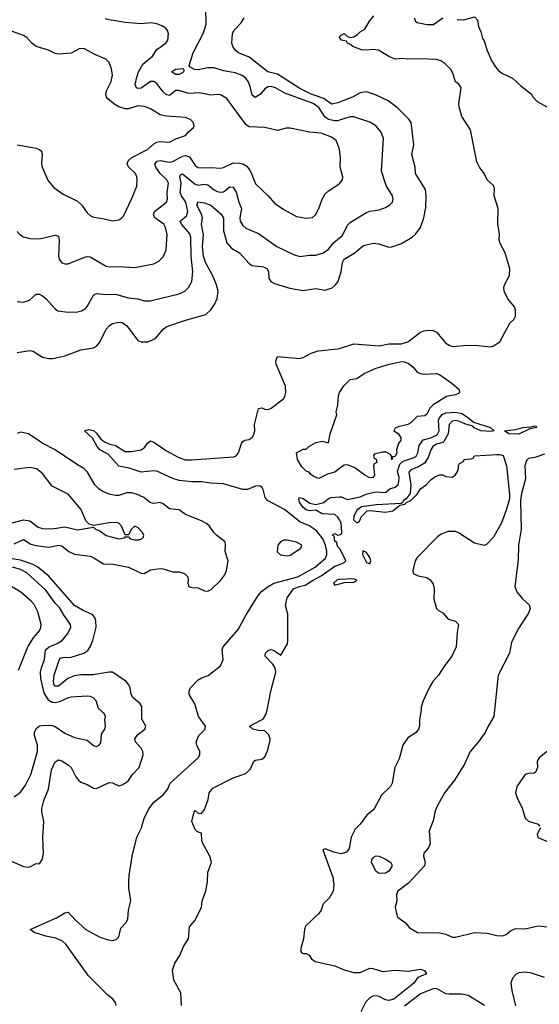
# Model space of a CAD drawing. Header units: inches. Extents: x 1552611 to 1694776, y 811966 to 917215.
# Tile 204 of 256: x 1607986 to 1611258, y 873138 to 879339. Entities that reach past the tile are written whole.
import ezdxf

# ---------------------------------------------------------------- set-up
doc = ezdxf.new("R2010")
doc.units = ezdxf.units.IN
doc.header["$MEASUREMENT"] = 0
doc.layers.add('B6807', color=7, linetype='Continuous')
doc.layers.add('B6817', color=7, linetype='Continuous')

msp = doc.modelspace()

# ---------------------------------------------------------------- linework, layer by layer
at = {"layer": 'B6807', "color": 5}
for points, elevation in [([(1610000, 878705.8), (1609990, 878702.7), (1609970, 878701.8), (1609930, 878710.5), (1609906.8, 878726.8), (1609870, 878785), (1609834.8, 878810), (1609656.5, 878876.5), (1609596.2, 878910), (1609570, 878918.4), (1609550, 878916.4), (1609530, 878903.9), (1609503.2, 878870), (1609469.1, 878849.1), (1609450, 878863.6), (1609437.4, 878917.4), (1609423.7, 878950), (1609410, 878969.8), (1609386.5, 878986.5), (1609343.1, 879003.1), (1609270, 879015.8), (1609210, 879035.7), (1609170, 879034.8), (1609110, 879022.8), (1609085.6, 879025.6), (1609059.5, 879039.5), (1609052.3, 879050), (1609078.7, 879130), (1609143.4, 879256.6), (1609160.3, 879310), (1609157.1, 879410)], 840), ([(1610000, 878519.2), (1609998.5, 878530), (1609978.6, 878578.6), (1609950, 878599.8), (1609883.6, 878623.6), (1609810, 878630.9), (1609690, 878656.4), (1609664.2, 878655.8), (1609610, 878640.9), (1609530, 878659.7), (1609430, 878664.4), (1609410, 878679.7), (1609290, 878842.4), (1609250, 878865.4), (1609230, 878868.2), (1609190, 878864.2), (1609117.7, 878877.7), (1609050, 878874.3), (1608986.3, 878893.7), (1608968, 878892), (1608930, 878861.6), (1608910, 878864.7), (1608886.8, 878886.8), (1608850, 878937.7), (1608830, 878950.4), (1608810, 878948.6), (1608750, 878907.6), (1608730, 878905.6), (1608720.9, 878910), (1608712.8, 878930), (1608722.9, 878977.1), (1608734, 879010), (1608761.8, 879058.2), (1608822.6, 879110), (1608850, 879150.3), (1608906.3, 879190), (1608919.2, 879210), (1608922.6, 879250), (1608916.9, 879270), (1608905.4, 879285.4), (1608881, 879301), (1608850, 879311.8), (1608810, 879318.4), (1608750, 879313.7), (1608650, 879321.6), (1608550, 879337.1), (1608524.2, 879344.2)], 860), ([(1610000, 878819.3), (1609990, 878815.6), (1609950, 878807.6), (1609902.2, 878842.2), (1609822.2, 878870), (1609750, 878905.6), (1609610, 878995.2), (1609548.9, 879010), (1609430, 879102.7), (1609362.7, 879130), (1609345.2, 879145.2), (1609327.8, 879170), (1609322.1, 879190), (1609325.2, 879250), (1609334.9, 879270), (1609380.1, 879319.9), (1609398.7, 879350)], 820), ([(1607970, 878550.3), (1608089.3, 878529.3), (1608110, 878520.9), (1608122.6, 878510), (1608126.9, 878490), (1608122.2, 878430), (1608127.9, 878410), (1608164.4, 878324.4), (1608201.6, 878281.6), (1608259.4, 878239.4), (1608350, 878196.5), (1608376.5, 878170), (1608410, 878121.6), (1608430, 878104.9), (1608450, 878095.3), (1608510, 878087), (1608570, 878072), (1608610, 878078.4), (1608629.7, 878090.3), (1608638.7, 878101.3), (1608690.7, 878209.3), (1608723.5, 878290), (1608726.2, 878330), (1608722.7, 878350), (1608714.5, 878370), (1608671.7, 878411.7), (1608663.2, 878430), (1608669, 878450), (1608691.7, 878470), (1608790, 878522.3), (1608830, 878557.7), (1608850, 878568.2), (1608870, 878571.9), (1608930, 878568.4), (1608970, 878589.2), (1609030, 878608.9), (1609048, 878632), (1609079.5, 878660.5), (1609085.2, 878670), (1609080.9, 878690), (1609062, 878710), (1609030, 878722.3), (1608910, 878730.8), (1608870, 878740.4), (1608810, 878776.8), (1608771.3, 878791.3), (1608730, 878795.8), (1608670, 878777.4), (1608650, 878778.1), (1608610, 878789.9), (1608584.2, 878804.2), (1608540.5, 878840.5), (1608532.7, 878850), (1608528.1, 878870), (1608533.2, 878890), (1608561.5, 878950), (1608570.9, 878989.1), (1608564, 879030), (1608549.7, 879070), (1608527.8, 879090), (1608459, 879119), (1608394.6, 879154.6), (1608363.3, 879156.8), (1608310, 879128.4), (1608230, 879121.4), (1608210, 879125.8), (1608166.4, 879146.4), (1608090, 879170.9), (1608061.1, 879190), (1608030, 879227.6), (1608010, 879238.9), (1607910, 879275.4)], 880), ([(1610000, 879228.6), (1609999, 879230), (1610000, 879231)], 780), ([(1607970, 878005.5), (1607986.2, 877986.2), (1608010, 877970.3), (1608050, 877960.3), (1608110, 877959.6), (1608210, 877982.3), (1608230, 877974.9), (1608235.2, 877950), (1608229.2, 877849.2), (1608234.4, 877830), (1608250, 877808), (1608270, 877800.4), (1608290, 877801.3), (1608390, 877840.7), (1608410, 877846.4), (1608430, 877846), (1608530, 877786.7), (1608550, 877782), (1608610, 877784.7), (1608710, 877777.7), (1608830, 877801.7), (1608862.9, 877817.1), (1608890, 877844.9), (1608907.1, 877890), (1608913.8, 877986.2), (1608904, 878030), (1608894.3, 878050), (1608837.1, 878090), (1608827.3, 878110), (1608834.5, 878130), (1608909.8, 878190), (1608917.3, 878210), (1608915, 878250), (1608922.5, 878310), (1608912.4, 878330), (1608869.9, 878369.9), (1608842.9, 878410), (1608836.8, 878430), (1608851.8, 878448.2), (1608870, 878451), (1608930, 878442.2), (1608950, 878445.3), (1609010, 878478.7), (1609030, 878484.4), (1609055.9, 878475.9), (1609090, 878420.2), (1609110, 878407.4), (1609125, 878405), (1609190, 878408.2), (1609250, 878402.8), (1609270, 878407.3), (1609330, 878436.6), (1609370, 878435.9), (1609390, 878430.2), (1609415.3, 878415.3), (1609432.7, 878392.7), (1609446.3, 878370), (1609470, 878304.4), (1609550.2, 878230.2), (1609590, 878183.7), (1609650, 878143.2), (1609730, 878099.5), (1609789.1, 878089.1), (1609830, 878093.7), (1609847.8, 878110), (1609869.8, 878150), (1609890, 878208), (1609910, 878243.1), (1609930, 878261.1), (1609996.5, 878303.5), (1610000, 878307.7)], 860), ([(1607970, 877563.8), (1608010, 877560.5), (1608047.6, 877572.4), (1608090, 877610.8), (1608110, 877610.6), (1608130, 877600.5), (1608150, 877583.1), (1608210, 877517), (1608226, 877506), (1608290, 877496.5), (1608350, 877499.6), (1608374.9, 877505.1), (1608399.5, 877520.5), (1608410, 877532), (1608450, 877604.4), (1608470, 877614), (1608528.6, 877608.6), (1608590, 877610.1), (1608670, 877586.8), (1608730, 877581.1), (1608770, 877569.1), (1608808.1, 877568.1), (1608990, 877611.3), (1609026, 877630), (1609048.3, 877651.7), (1609069.8, 877690.2), (1609075.7, 877750), (1609065.9, 877850), (1609062.9, 877970), (1609057.4, 877990), (1609003.8, 878050), (1608995.9, 878070), (1609036.5, 878103.5), (1609044.5, 878130), (1609032, 878190), (1609004.3, 878230), (1608996.5, 878250), (1609001.9, 878310), (1608994.2, 878350), (1608999.2, 878360.8), (1609010, 878367.3), (1609090, 878302.9), (1609110, 878296.9), (1609150, 878303.4), (1609170, 878298.9), (1609210, 878266.7), (1609230, 878256.8), (1609250, 878251.9), (1609270, 878255.1), (1609310, 878285.6), (1609330, 878284.7), (1609350, 878251.6), (1609365.2, 878190), (1609382.1, 878150), (1609371.8, 878090), (1609374.4, 878070), (1609390, 878041.7), (1609410, 878026.7), (1609490, 877992.8), (1609604.9, 877910), (1609710, 877860.3), (1609750, 877847.4), (1609810, 877855.8), (1609850, 877855.5), (1609899.6, 877870), (1609930, 877892.9), (1609964.2, 877935.8), (1610000, 877964.8)], 840), ([(1607970, 877242), (1608050, 877254.9), (1608070, 877250.4), (1608130, 877214), (1608170, 877204.9), (1608194.5, 877205.5), (1608270, 877222.3), (1608370, 877260.3), (1608450, 877273.1), (1608470, 877283.7), (1608490, 877308.5), (1608529.9, 877390.1), (1608548.6, 877411.4), (1608570, 877424.7), (1608610, 877434.9), (1608630, 877431.4), (1608660.2, 877410), (1608730, 877317.7), (1608750, 877309.4), (1608792.3, 877310), (1608841.3, 877330), (1608889.7, 877390), (1608913.2, 877406.8), (1609030, 877446.7), (1609157.6, 877482.4), (1609190, 877511.7), (1609214.8, 877550), (1609230, 877583.8), (1609235.2, 877630), (1609225.9, 877670), (1609200.1, 877730), (1609156.1, 877810), (1609143.5, 877850), (1609137.3, 877910), (1609143.8, 877983.8), (1609131.6, 878050), (1609136.2, 878090), (1609132.6, 878110), (1609100.7, 878170), (1609108.4, 878191.6), (1609150, 878185), (1609190, 878170.1), (1609254.7, 878114.7), (1609268.4, 878088.4), (1609269.7, 878010), (1609290, 877933.8), (1609319.9, 877899.9), (1609370.5, 877870.5), (1609430, 877802.3), (1609450.8, 877790.7), (1609521.6, 877781.6), (1609544.6, 877770), (1609552.1, 877750), (1609554, 877710), (1609567.2, 877690), (1609590, 877676.9), (1609687.3, 877647.3), (1609770, 877633.8), (1609850, 877646.4), (1609910, 877634.7), (1609953.7, 877650), (1609973.4, 877666.6), (1609990.5, 877690), (1610000, 877720.2)], 820), ([(1608594, 873130), (1608588, 873150), (1608573.2, 873170), (1608538.3, 873198.3), (1608418.2, 873318.2), (1608276.3, 873516.3), (1608254.5, 873534.5), (1608214.1, 873554.1), (1608150, 873566), (1608076.2, 873590), (1608052.3, 873610), (1608217.1, 873682.9), (1608270, 873714.9), (1608290, 873717.6), (1608334.3, 873670), (1608401.6, 873610), (1608490, 873561.1), (1608543.2, 873543.2), (1608570, 873540.2), (1608593.1, 873546.9), (1608610, 873563.7), (1608622.7, 873617.3), (1608653.6, 873650), (1608666.2, 873673.8), (1608671.9, 873730), (1608686, 873790), (1608673.3, 873870), (1608673.6, 873910), (1608675.8, 873950), (1608694.8, 874070), (1608722.6, 874190), (1608752, 874250), (1608769.8, 874310.2), (1608800.5, 874370), (1608829.7, 874410), (1608890, 874456.4), (1608916.4, 874490), (1608933.8, 874530), (1609108.7, 874690), (1609120.7, 874710), (1609119.4, 874730), (1609101.2, 874770), (1609097.8, 874790), (1609114.8, 874830), (1609154.6, 874870), (1609155, 874890), (1609111, 874951), (1609088.8, 875030), (1609053.9, 875090), (1609052.7, 875110), (1609060.7, 875130), (1609110, 875181.4), (1609130, 875194.7), (1609172.1, 875207.9), (1609250, 875270.4), (1609266.6, 875310), (1609259.9, 875370), (1609267.3, 875390), (1609362.4, 875497.6), (1609412, 875590), (1609487.4, 875712.6), (1609510, 875739), (1609549.8, 875770), (1609587.1, 875790), (1609737, 875830), (1609847.1, 875890), (1609911.5, 875948.5), (1609920.5, 875970), (1609920.4, 875990), (1609910.8, 876030), (1609894.3, 876070), (1609857.9, 876117.9), (1609810.7, 876150.7), (1609750, 876176.9), (1609654.1, 876254.1), (1609546, 876310), (1609531.4, 876330), (1609519.8, 876379.8), (1609510, 876395.6), (1609500.4, 876400.4), (1609490, 876404), (1609470, 876401.4), (1609419.7, 876380.3), (1609390, 876379.1), (1609270, 876416.7), (1609190, 876420.3), (1609130, 876428.4), (1609070, 876428.2), (1608990, 876437.5), (1608950, 876449.9), (1608850, 876496.1), (1608830, 876498), (1608750, 876489.9), (1608674.1, 876514.1), (1608610, 876528), (1608542, 876602), (1608489.9, 876630), (1608473.1, 876650), (1608443.2, 876703.2), (1608394.5, 876750), (1608421.3, 876758.7), (1608450, 876752.3), (1608470, 876733.9), (1608496.4, 876696.4), (1608519.2, 876679.2), (1608546.8, 876666.8), (1608590, 876656.8), (1608650, 876619.8), (1608690, 876618.7), (1608751, 876629), (1608774.3, 876645.7), (1608790, 876672.7), (1608810, 876685.7), (1608830, 876678.5), (1608910, 876624.1), (1608984.3, 876584.3), (1609027.9, 876567.9), (1609070, 876567), (1609333.9, 876586.1), (1609348, 876592), (1609363.5, 876610), (1609381.6, 876670), (1609390, 876682), (1609404, 876690), (1609430, 876695.6), (1609450, 876707.6), (1609458.3, 876721.7), (1609466.8, 876750), (1609465.1, 876790), (1609490, 876890.8), (1609510, 876894), (1609530, 876885.3), (1609550, 876884.6), (1609570, 876892.4), (1609646.6, 876950), (1609655.1, 876964.9), (1609662.6, 876990), (1609659.8, 877030), (1609601.6, 877170), (1609598.7, 877190), (1609610, 877217.1), (1609750, 877205.7), (1609770, 877210.3), (1609821, 877239), (1609866.2, 877253.8), (1609990, 877265.1), (1610000, 877268.3)], 780), ([(1610000, 876511.3), (1609970.8, 876490), (1609924.1, 876475.9), (1609870, 876449.6), (1609840.2, 876460.2), (1609816.4, 876476.4), (1609808.4, 876488.4), (1609790, 876495.3), (1609762, 876522), (1609735.3, 876570), (1609728, 876610), (1609770, 876634), (1609790, 876634), (1609806, 876650), (1609850, 876676), (1609890, 876684.7), (1609930, 876674), (1609942, 876730), (1609982, 876850), (1609979, 876870), (1609989.5, 876910.5), (1609992.7, 876970), (1609999.3, 876990), (1610000, 876991)], 760), ([(1607950, 876037.5), (1608010, 876065.2), (1608056.3, 876036.3), (1608087.5, 876027.5), (1608170, 876015.9), (1608230.4, 876030), (1608250, 876024.3), (1608295.9, 875990), (1608330, 875973), (1608430, 875959.4), (1608452.9, 875950), (1608512.6, 875912.6), (1608574.8, 875910), (1608670, 875890.6), (1608750, 875852.3), (1608770, 875851.8), (1608810, 875875.1), (1608870, 875881.5), (1608890, 875879.8), (1608950, 875862.4), (1608990, 875861.8), (1609023.8, 875850), (1609043.7, 875830), (1609046.7, 875810), (1609043.7, 875790), (1609050.7, 875770), (1609070, 875763.2), (1609110, 875760.9), (1609150, 875742.6), (1609170, 875738.7), (1609191.6, 875750), (1609252, 875808), (1609276.6, 875843.4), (1609287.7, 875870), (1609298.2, 875930), (1609279.3, 875990), (1609282.4, 876030), (1609278.7, 876050), (1609227.1, 876090), (1609207.4, 876110), (1609180.5, 876150), (1609164, 876164), (1609130, 876182), (1609030, 876221.8), (1608990, 876251.6), (1608930, 876259.3), (1608890, 876290.7), (1608870, 876297.7), (1608830, 876291.7), (1608810, 876296.5), (1608766.6, 876330), (1608722, 876350), (1608690, 876358.7), (1608660.7, 876359.3), (1608610, 876343.1), (1608590, 876342.9), (1608550, 876351.6), (1608504.2, 876370), (1608484.1, 876384.1), (1608459.8, 876410), (1608412.8, 876490), (1608390, 876513.1), (1608350, 876535.1), (1608210, 876630.5), (1608130.4, 876670.4), (1608040.4, 876730), (1607990, 876741), (1607970, 876732.4)], 820), ([(1607930, 876167.2), (1608010, 876189.1), (1608050, 876183.6), (1608102.5, 876142.5), (1608130, 876135.1), (1608190, 876133.2), (1608270, 876145.5), (1608350, 876126), (1608450, 876142), (1608462, 876130), (1608490, 876119.3), (1608530.8, 876090), (1608610, 876069.1), (1608645.2, 876074.8), (1608650, 876082), (1608670, 876082), (1608682, 876070), (1608710, 876063.7), (1608736.3, 876063.7), (1608755.3, 876070), (1608762.7, 876077.3), (1608766.6, 876090), (1608758.7, 876110), (1608730, 876141.3), (1608710, 876149.6), (1608689, 876131), (1608670, 876094), (1608650, 876095.3), (1608626, 876150), (1608610, 876167.6), (1608590, 876172.1), (1608550, 876170.9), (1608453.2, 876153.2), (1608422.7, 876162.7), (1608402.3, 876182.3), (1608373.3, 876253.3), (1608291.2, 876350), (1608190, 876401.5), (1608130, 876480.5), (1608091.6, 876510), (1608050, 876518), (1607950, 876505.4)], 840), ([(1610000, 876189), (1609990, 876205.2), (1609970, 876222), (1609890, 876226.6), (1609850, 876249), (1609810, 876246), (1609790, 876252.3), (1609770, 876267), (1609750, 876295.3), (1609742.7, 876317.3), (1609746, 876330), (1609770, 876322.8), (1609813.8, 876293.8), (1609850, 876284.9), (1609902, 876298), (1609930, 876322.8), (1609948, 876330), (1610000, 876333.7)], 760), ([(1610000, 876008.3), (1609990, 876019), (1609983.2, 876036.8), (1609984.7, 876044.7), (1609970, 876055.3), (1609965.6, 876085.6), (1609958, 876090), (1609960.4, 876099.6), (1609970, 876102), (1609990, 876092), (1610000, 876095)], 760), ([(1607923.8, 874043.8), (1608010, 874006), (1608038.1, 874001.9), (1608054.6, 874005.4), (1608090, 874024.9), (1608110, 874023), (1608130, 874053.4), (1608135.2, 874090), (1608132.1, 874190), (1608138.1, 874290), (1608125.2, 874350), (1608125.2, 874370), (1608138, 874422), (1608168, 874492), (1608186.4, 874613.6), (1608210, 874664.2), (1608230, 874676.5), (1608250, 874671.5), (1608290, 874646.2), (1608310, 874628.9), (1608339, 874570), (1608355.8, 874550), (1608370, 874537.8), (1608410, 874522.6), (1608450, 874499.2), (1608470, 874496.2), (1608550, 874534.2), (1608570, 874533.1), (1608610, 874514), (1608630, 874519.7), (1608650, 874530.2), (1608670, 874548.2), (1608695.6, 874584.4), (1608738.4, 874630), (1608762.5, 874710), (1608762, 874730), (1608751.6, 874750), (1608715.8, 874790), (1608710.8, 874810), (1608730, 874837.7), (1608774, 874870), (1608780.5, 874890), (1608754.2, 874934.2), (1608753.9, 875013.9), (1608743.5, 875030), (1608697.8, 875070), (1608688, 875090), (1608681.5, 875130), (1608673.3, 875150), (1608656.9, 875170), (1608570, 875228.8), (1608550, 875230.5), (1608448, 875212), (1608370, 875212.3), (1608330, 875206.7), (1608289.3, 875190.7), (1608230, 875142.4), (1608210, 875140.9), (1608203.1, 875150), (1608198.3, 875170), (1608203.6, 875210), (1608234.1, 875305.9), (1608242.7, 875317.3), (1608257.1, 875322.9), (1608310, 875324), (1608390, 875349), (1608413.8, 875366.2), (1608429.3, 875390), (1608445.5, 875430), (1608466.9, 875513.1), (1608466, 875550), (1608460.1, 875570), (1608445.7, 875590), (1608380.1, 875620.1), (1608330, 875650.3), (1608170, 875835), (1608099.7, 875890), (1608070, 875907.4), (1607990, 875935.3), (1607910, 875947.7)], 820), ([(1607950, 874445.3), (1607990, 874473.4), (1608022.7, 874517.3), (1608055.3, 874584.7), (1608097.9, 874730), (1608097.9, 874770), (1608078, 874830), (1608078.6, 874850), (1608090, 874874.3), (1608110, 874891.3), (1608143.5, 874896.5), (1608190, 874894.1), (1608208.4, 874888.4), (1608270, 874845.2), (1608330, 874818.6), (1608410, 874801.5), (1608450, 874768), (1608470, 874760.7), (1608486, 874770), (1608495.7, 874784.3), (1608500.9, 874839.1), (1608521.6, 874870), (1608526.3, 874890), (1608522, 874930), (1608525.6, 874950), (1608518, 874970), (1608481.7, 875001.7), (1608466.9, 875050), (1608450, 875068.2), (1608430, 875076.5), (1608410, 875078.5), (1608310, 875071.7), (1608290, 875068.7), (1608236.6, 875043.4), (1608210, 875036), (1608190, 875039.6), (1608170, 875051.7), (1608139.2, 875099.2), (1608119, 875190), (1608116.2, 875230), (1608122.2, 875257.8), (1608142.5, 875310), (1608148.9, 875370), (1608171.2, 875388.8), (1608221.4, 875410), (1608253.5, 875430), (1608287.3, 875470), (1608306.9, 875510), (1608305.3, 875530), (1608265.6, 875585.6), (1608236.4, 875636.4), (1608210, 875664.8), (1608150, 875746), (1608030, 875854.9), (1607990, 875876.4), (1607939.5, 875890)], 840), ([(1609004.5, 873130), (1609000.3, 873210), (1608956.3, 873290), (1608947.5, 873352.5), (1608963.3, 873396.7), (1608994.9, 873445.1), (1609017.4, 873502.6), (1609048.2, 873550), (1609054.7, 873625.3), (1609090, 873668.2), (1609129.7, 873750), (1609135.3, 873790), (1609157.3, 873850), (1609168.5, 873908.5), (1609169.8, 873970), (1609194, 874030), (1609183, 874070), (1609138.9, 874150), (1609133, 874170), (1609130, 874215.3), (1609104.7, 874224.7), (1609090, 874238), (1609070, 874288.7), (1609084, 874350), (1609090, 874358), (1609110, 874342), (1609130, 874338.8), (1609150, 874364), (1609172.8, 874427.2), (1609179.8, 874470), (1609201.3, 874498.7), (1609330, 874563.2), (1609410, 874590.7), (1609440.1, 874619.9), (1609460.9, 874670), (1609470, 874676.4), (1609510, 874682), (1609530, 874696.3), (1609545.9, 874734.1), (1609560.3, 874790), (1609563.8, 874810), (1609554.9, 874834.9), (1609530, 874860.5), (1609490, 874862), (1609453.2, 874870), (1609434, 874890), (1609509, 874930), (1609521.2, 874938.8), (1609536.5, 874963.5), (1609545.2, 874990), (1609566.6, 875110), (1609598, 875230), (1609595.5, 875255.5), (1609580.5, 875280.5), (1609532.7, 875330), (1609533.2, 875350), (1609550, 875366.8), (1609570, 875372.4), (1609590, 875364.9), (1609630, 875336), (1609671.3, 875408.7), (1609675.1, 875430), (1609674.5, 875594.5), (1609659.6, 875650), (1609670, 875698.4), (1609710, 875753.6), (1609746.6, 875770), (1609783.3, 875776.7), (1609833.3, 875810), (1609884, 875836), (1609970, 875896.2), (1610000, 875908.7)], 760), ([(1607978.6, 875241.4), (1608036.8, 875390), (1608073.2, 875446.8), (1608110, 875489), (1608119.5, 875510), (1608121, 875530), (1608099.8, 875610), (1608075.7, 875655.7), (1608057.5, 875677.5), (1607993, 875733), (1607906, 875786)], 860), ([(1610000, 875813.7), (1609993.5, 875813.5), (1609983, 875810), (1609962.4, 875790), (1609970, 875777.3), (1610000, 875785.6)], 760), ([(1610000, 874087.6), (1609970, 874093.3), (1609910, 874117.4), (1609894, 874110), (1609958.6, 873938.6), (1609964.1, 873890), (1609959.3, 873850), (1609933.9, 873806.1), (1609897.7, 873770), (1609884, 873730), (1609870.3, 873710), (1609786.4, 873630), (1609778.7, 873610), (1609772.9, 873550), (1609757.1, 873490), (1609756, 873470), (1609763, 873463), (1609770, 873458.8), (1609790, 873458.8), (1609807.9, 873447.9), (1609823.6, 873423.6), (1609846.9, 873406.9), (1609970, 873380.2), (1610000, 873367.7)], 760)]:
    msp.add_lwpolyline(points, dxfattribs=dict(at, elevation=elevation))
for points, elevation in [([(1608970, 878992.6), (1608942.4, 879010), (1608970, 879027.4), (1609012.2, 879032.2), (1609018, 879030), (1609018.4, 879018.4), (1609017.6, 879010), (1609010, 879004.7), (1608990, 878993.5)], 840), ([(1609670, 876061.3), (1609650, 876060.6), (1609628, 876050), (1609612.1, 876030), (1609607.9, 875987.9), (1609628.8, 875968.8), (1609670, 875963.3), (1609690, 875966), (1609756, 876010), (1609762.3, 876030), (1609730, 876048.9)], 820)]:
    msp.add_lwpolyline(points, close=True, dxfattribs=dict(at, elevation=elevation))
at = {"layer": 'B6817', "color": 5}
for points, elevation in [([(1610000, 879231), (1610010, 879241), (1610030, 879252), (1610050, 879232), (1610070, 879226), (1610090, 879231.3), (1610113.6, 879246.4), (1610130, 879262), (1610160.4, 879279.6), (1610188, 879330), (1610216, 879364)], 780), ([(1610470, 879350.8), (1610478.8, 879330), (1610490, 879320.7), (1610552.1, 879307.9), (1610591.2, 879308.8), (1610649.8, 879350.2)], 780), ([(1610741, 879341), (1610782.6, 879337.4), (1610850, 879357.8), (1610870, 879335.8), (1610875.6, 879295.6), (1610890, 879262.8), (1610900.3, 879220.3), (1610910, 879204.7), (1610927.3, 879150), (1610958.5, 879078.5), (1610981.5, 879041.5), (1610999.9, 879019.9), (1611023, 879003), (1611090, 878970.7), (1611142, 878922), (1611210, 878870.2), (1611215.3, 878855.3), (1611243.9, 878823.9), (1611305.5, 878790)], 780), ([(1610000, 877268.3), (1610090, 877296.8), (1610250, 877285.4), (1610310, 877296.6), (1610390, 877297.9), (1610430, 877310.2), (1610509, 877371), (1610530, 877379.2), (1610564.2, 877384.2), (1610590, 877380.7), (1610610.1, 877370.1), (1610670, 877301.5), (1610690, 877288), (1610710, 877281.3), (1610808.8, 877288.8), (1610872.1, 877287.9), (1610950, 877279.1), (1610970, 877284.9), (1611009.3, 877310.7), (1611072.9, 877427.1), (1611098, 877450), (1611108.4, 877471.6), (1611109, 877510), (1611102, 877530), (1611060.9, 877580.9), (1611036.3, 877630), (1611034.6, 877650), (1611039.3, 877670), (1611071.3, 877728.7), (1611072.1, 877770), (1611043.4, 877870), (1611012.1, 877930), (1611006.3, 877950), (1611007.5, 877990), (1610996.3, 878050), (1610999.8, 878150), (1610974.2, 878230), (1610976.7, 878276.7), (1610970, 878293.9), (1610929.9, 878329.9), (1610911.6, 878370), (1610881.3, 878410), (1610863.8, 878443.8), (1610824.2, 878644.2), (1610771.1, 878730), (1610753.3, 878790), (1610750.6, 878810), (1610765.8, 878910), (1610752.5, 878932.5), (1610730, 878947.8), (1610716.2, 878996.2), (1610703, 879023), (1610663, 879063), (1610639.1, 879079.1), (1610610, 879088.4), (1610510, 879092.7), (1610430.2, 879089.8), (1610394.5, 879094.5), (1610350, 879089.9), (1610310, 879107.1), (1610246, 879145.9), (1610210, 879150.8), (1610170, 879147.2), (1610138, 879150), (1610083.5, 879170), (1610065.3, 879185.3), (1610049.6, 879190), (1610043.2, 879203.2), (1610013.2, 879210), (1610000, 879228.6)], 780), ([(1610000, 877720.2), (1610009.4, 877750), (1610018.6, 877810), (1610028.3, 877830), (1610091.8, 877868.2), (1610150, 877916.2), (1610211.2, 877931.2), (1610246.8, 877926.8), (1610310, 877907.2), (1610330, 877908.8), (1610390, 877930.2), (1610456.9, 877970), (1610479.7, 877990), (1610509.8, 878030.2), (1610531, 878090), (1610544, 878156), (1610545.8, 878230), (1610541.1, 878270), (1610478, 878370), (1610477.4, 878410), (1610456.3, 878490), (1610467.2, 878550), (1610450.4, 878690.4), (1610434.2, 878714.2), (1610364.6, 878784.6), (1610307.4, 878827.4), (1610225.9, 878865.9), (1610170, 878883.4), (1610130, 878878.8), (1610082, 878850), (1610000, 878819.3)], 820), ([(1610000, 877964.8), (1610019.4, 877980.6), (1610050, 878043.8), (1610070, 878063.1), (1610170, 878125.2), (1610190, 878132.8), (1610250, 878141.5), (1610290, 878156.5), (1610314.5, 878170), (1610334, 878190), (1610336.9, 878210), (1610332.8, 878230), (1610294.7, 878294.7), (1610264.8, 878384.8), (1610277.3, 878590), (1610262.8, 878630), (1610229.7, 878670), (1610190, 878692.5), (1610090, 878726.6), (1610066.6, 878726.6), (1610000, 878705.8)], 840), ([(1610000, 878307.7), (1610018.7, 878330), (1610021.1, 878350), (1610003.9, 878410), (1610006.8, 878470), (1610000, 878519.2)], 860), ([(1610000, 876991), (1610027.2, 877032.8), (1610066.3, 877073.7), (1610110, 877078.8), (1610155.3, 877110), (1610230, 877144), (1610315.3, 877170), (1610390, 877186.4), (1610410, 877183.8), (1610433.5, 877173.5), (1610462.8, 877150), (1610490, 877118.8), (1610510, 877110.7), (1610530, 877106.8), (1610610, 877110.5), (1610630, 877104), (1610710, 877047.3), (1610753.4, 877010), (1610754.8, 876990), (1610750, 876985.2), (1610730, 876976), (1610674.8, 876965.2), (1610590, 876914), (1610568.2, 876891.8), (1610550, 876855.3), (1610536.3, 876843.7), (1610490, 876839), (1610450, 876799), (1610430, 876789), (1610370, 876775.3), (1610350, 876766), (1610342, 876750), (1610370, 876732), (1610385.4, 876705.4), (1610386, 876690), (1610371, 876670), (1610358, 876630), (1610362, 876610), (1610350, 876588), (1610334, 876586), (1610330, 876566), (1610328, 876590), (1610320.4, 876600.4), (1610294.6, 876614.6), (1610270, 876615.3), (1610218, 876602), (1610214, 876590), (1610218, 876578), (1610231.6, 876571.6), (1610234, 876550), (1610218, 876542), (1610214, 876530), (1610221, 876470), (1610210, 876455.3), (1610190, 876452.7), (1610159.3, 876470), (1610096.9, 876516.9), (1610050, 876536), (1610030, 876533.2), (1610000, 876511.3)], 760), ([(1610000, 876333.7), (1610010, 876334.4), (1610050, 876317.3), (1610130, 876333.2), (1610168.6, 876351.4), (1610210, 876362), (1610230, 876365.2), (1610290, 876362), (1610316.6, 876383.4), (1610350, 876394), (1610369.6, 876410), (1610374.6, 876430), (1610375.5, 876455.5), (1610365.8, 876494.2), (1610380.5, 876539.5), (1610400.7, 876559.3), (1610470, 876582), (1610481.7, 876590), (1610493.3, 876610), (1610502.2, 876657.8), (1610526.8, 876693.2), (1610575.1, 876704.9), (1610614.7, 876725.3), (1610628.2, 876750), (1610623.6, 876816.4), (1610628.9, 876831.1), (1610647, 876853), (1610670, 876863.9), (1610730, 876867.2), (1610770, 876858.4), (1610812, 876832), (1610843.2, 876803.2), (1610950.7, 876770), (1610974.8, 876750), (1610953.7, 876746.3), (1610889.9, 876749.9), (1610849.1, 876769.1), (1610839.3, 876779.3), (1610790, 876792.9), (1610750.6, 876810.6), (1610730, 876815.5), (1610708.7, 876811.3), (1610691.2, 876790), (1610685, 876730), (1610657.2, 876682.8), (1610650, 876675.8), (1610610, 876664.5), (1610588.3, 876651.7), (1610575, 876630), (1610558, 876582), (1610534.5, 876545.5), (1610496.9, 876523.1), (1610450, 876504.8), (1610436.9, 876490), (1610448.5, 876410), (1610445.3, 876354.7), (1610419.3, 876320.7), (1610402.8, 876310), (1610399.8, 876300.2), (1610387.7, 876292.3), (1610230, 876284.2), (1610138.8, 876270), (1610110, 876249.4), (1610090.8, 876210), (1610088.2, 876190), (1610110, 876170.8), (1610124, 876176), (1610139.3, 876210), (1610175.1, 876244.9), (1610192.5, 876247.5), (1610290, 876236.3), (1610334.8, 876245.2), (1610379, 876281), (1610412.3, 876287.7), (1610422, 876298), (1610450, 876311.3), (1610489.1, 876350.9), (1610510, 876384.7), (1610548.4, 876411.6), (1610576.4, 876443.6), (1610600.2, 876459.8), (1610630, 876472), (1610650, 876472), (1610670, 876462), (1610710, 876458), (1610728, 876470), (1610742, 876490), (1610748.7, 876510), (1610748.9, 876531.1), (1610756.4, 876543.6), (1610782, 876558), (1610786, 876570), (1610827.3, 876572.7), (1610842, 876578), (1610850, 876591.3), (1610990, 876601.1), (1611010, 876600.9), (1611030, 876594), (1611051.1, 876530), (1611071, 876349), (1611070, 876322), (1611050, 876249), (1611019.5, 876170), (1610970, 876079.5), (1610926.6, 876033.4), (1610910, 876026.9), (1610850, 876042.7), (1610750, 876107.3), (1610730, 876114.5), (1610684.1, 876115.9), (1610640.3, 876099.7), (1610618, 876082), (1610488.8, 875951.2), (1610475.5, 875930), (1610461, 875870), (1610464.7, 875850), (1610495.5, 875835.5), (1610550, 875825.5), (1610571.8, 875811.8), (1610590, 875782.8), (1610596.7, 875756.7), (1610594.8, 875690), (1610611.2, 875631.2), (1610620.4, 875620.4), (1610650, 875603.7), (1610684.2, 875564.2), (1610730.4, 875550), (1610750.4, 875530), (1610741.1, 875478.9), (1610734.9, 875390), (1610707.7, 875330), (1610660.3, 875270), (1610624.4, 875210), (1610588, 875170), (1610564.4, 875130), (1610526.7, 875050), (1610513.4, 875010), (1610514, 874990), (1610503.1, 874930), (1610503.6, 874890), (1610498.3, 874870), (1610483, 874850), (1610430, 874815.1), (1610399.7, 874770), (1610376.2, 874683.8), (1610348.2, 874630), (1610330.8, 874530), (1610320.5, 874510), (1610264.2, 874455.8), (1610216.1, 874363.9), (1610171.7, 874330), (1610130, 874272.3), (1610099.3, 874240.7), (1610073.1, 874190), (1610060.7, 874119.3), (1610043.1, 874096.9), (1610010, 874085.7), (1610000, 874087.6)], 760), ([(1611290, 876602.1), (1611230, 876582), (1611190, 876575.3), (1611176.8, 876563.2), (1611168.1, 876530), (1611172.2, 876447.8), (1611146, 876354), (1611139.5, 876310), (1611144, 876130), (1611127.6, 876030), (1611124.7, 875935.3), (1611103.2, 875770), (1611116.4, 875736.4), (1611152, 875692), (1611193.8, 875653.8), (1611200.3, 875630), (1611190, 875600.9), (1611122.5, 875497.5), (1611083.4, 875416.6), (1611071, 875350), (1610999.1, 875210), (1610972.7, 874950), (1610935.5, 874890), (1610917.4, 874850), (1610872.2, 874787.8), (1610822, 874730), (1610786.5, 874650), (1610723.8, 874550), (1610662, 874470), (1610614.1, 874385.9), (1610603, 874357), (1610590, 874293.2), (1610563.9, 874230), (1610571.6, 874148.4), (1610559.1, 874120.9), (1610531.7, 874090), (1610529.3, 874070), (1610540.2, 874030), (1610535.2, 874010), (1610436.3, 873903.7), (1610367.2, 873850), (1610358.9, 873830), (1610360.3, 873790), (1610350.5, 873750), (1610360.2, 873700.2), (1610367.4, 873687.4), (1610415.5, 873650), (1610440.3, 873620.3), (1610490.3, 873590.3), (1610630, 873588.7), (1610670, 873578.7), (1610710, 873561.1), (1610730, 873560.9), (1610850, 873589.1), (1610930, 873586.7), (1610990, 873571.5), (1611029.3, 873569.3), (1611050, 873577.8), (1611078.3, 873601.7), (1611110, 873615.3), (1611170, 873613.3), (1611251.7, 873631.7), (1611361.5, 873618.5)], 780), ([(1610000, 876095), (1610010, 876098), (1610015.1, 876110), (1610011, 876171), (1610000, 876189)], 760), ([(1610000, 875908.7), (1610030, 875921.3), (1610039.6, 875930), (1610004, 876004), (1610000, 876008.3)], 760), ([(1610000, 875785.6), (1610010, 875788.4), (1610030, 875794.8), (1610090, 875796), (1610108.7, 875810), (1610090, 875817), (1610000, 875813.7)], 760), ([(1611356.1, 874770), (1611258.3, 874690), (1611244.5, 874670), (1611246.3, 874630), (1611237.2, 874602.8), (1611226, 874594), (1611190, 874592.4), (1611170, 874584.4), (1611116.5, 874510), (1611107.4, 874470), (1611118, 874438), (1611150, 874374), (1611169.5, 874309.5), (1611191, 874291), (1611251.6, 874271.6), (1611259.9, 874259.9)], 820), ([(1611264.9, 874250), (1611245.3, 874210), (1611250, 874188.5), (1611350, 874146.4)], 820), ([(1610000, 873367.7), (1610030, 873355.2), (1610090, 873338.4), (1610130, 873338), (1610190, 873365.3), (1610210, 873364.2), (1610270, 873344), (1610350, 873351.9), (1610434, 873346), (1610510, 873358.4), (1610534.8, 873350), (1610546.8, 873330), (1610493, 873307), (1610467.7, 873270), (1610342.6, 873170), (1610310, 873162), (1610290, 873165), (1610250, 873186.2), (1610230, 873191.1), (1610210, 873189.7), (1610190, 873178.7), (1610166.7, 873153.3), (1610135, 873090)], 760), ([(1611290, 873307.7), (1611210, 873334.1), (1611170, 873340.1), (1611130, 873335.1), (1611112.7, 873327.3), (1611090, 873301.7), (1611078.8, 873270), (1611085.1, 873225.1), (1611108.7, 873128.7)], 780), ([(1610912.7, 873130), (1610810, 873192.8), (1610770, 873201.6), (1610690, 873200.9), (1610670, 873204.6), (1610610, 873236.7), (1610590, 873235.9), (1610510, 873203.8), (1610410, 873126.2)], 780)]:
    msp.add_lwpolyline(points, dxfattribs=dict(at, elevation=elevation))
at = {"layer": 'B6817', "color": 5, "elevation": 760}
for points in [[(1611130, 876728.7), (1611066, 876730), (1611039.3, 876750), (1611110, 876757.8), (1611154, 876770), (1611205.5, 876774.5), (1611230, 876782), (1611238.4, 876778.4), (1611240.5, 876770), (1611198.8, 876761.2)], [(1610146, 875994), (1610145.5, 875970), (1610170, 875921), (1610190, 875911.3), (1610196.2, 875930), (1610191.3, 875951.3), (1610170, 875982.7)], [(1610250, 873962.7), (1610230, 873975.3), (1610202.4, 874030), (1610202.9, 874050), (1610215.1, 874064.9), (1610230, 874072.4), (1610250, 874070.4), (1610294.8, 874050), (1610322.8, 874030), (1610330, 874018), (1610330, 874005.2), (1610310, 873976.2), (1610290, 873964)]]:
    msp.add_lwpolyline(points, close=True, dxfattribs=at)

doc.saveas('drawing.dxf')
